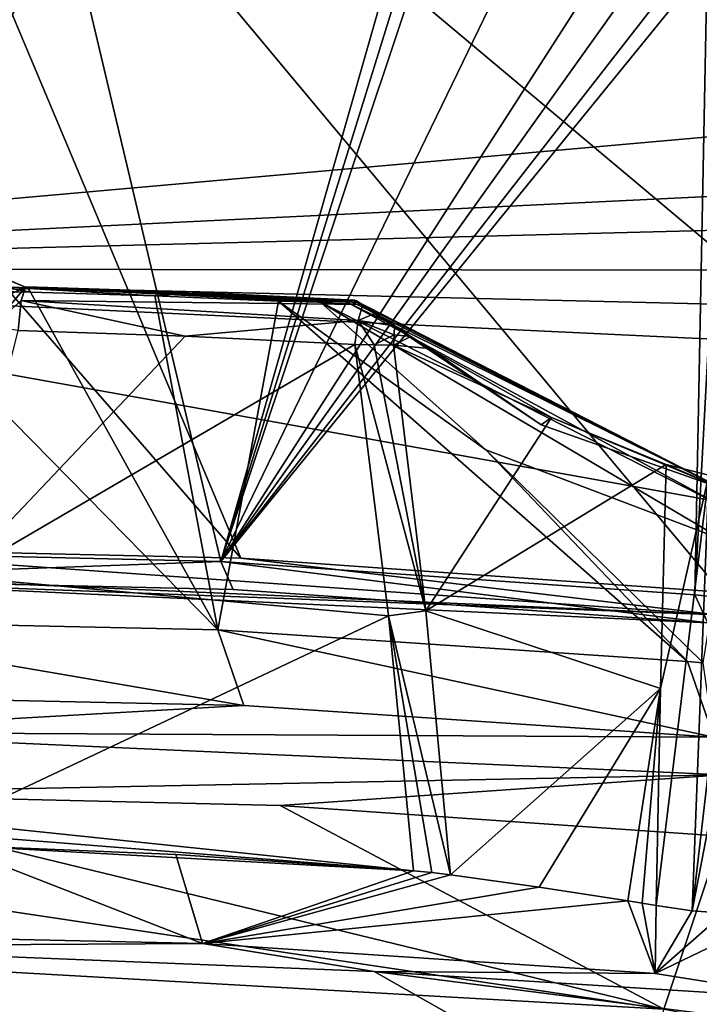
# Model space of a CAD drawing. Header units: millimetres. Extents: x -147 to 294, y -82 to 275.
# Tile 176 of 256: x 236.37 to 239.89, y 158.49 to 163.58. Entities that reach past the tile are written whole.
import ezdxf

# ---------------------------------------------------------------- set-up
doc = ezdxf.new("R2010")
doc.units = ezdxf.units.MM
doc.header["$LTSCALE"] = 67.506716
for name, color, linetype in [('1827', 7, 'CONTINUOUS'), ('3302', 7, 'CONTINUOUS'), ('3314', 7, 'CONTINUOUS'), ('3436', 7, 'CONTINUOUS'), ('3437', 7, 'CONTINUOUS'), ('3841', 7, 'CONTINUOUS'), ('3879', 7, 'CONTINUOUS'), ('3886', 7, 'CONTINUOUS'), ('3887', 7, 'CONTINUOUS'), ('3888', 7, 'CONTINUOUS'), ('3889', 7, 'CONTINUOUS'), ('3890', 7, 'CONTINUOUS'), ('3891', 7, 'CONTINUOUS'), ('3892', 7, 'CONTINUOUS'), ('3893', 7, 'CONTINUOUS'), ('3894', 7, 'CONTINUOUS'), ('3895', 7, 'CONTINUOUS'), ('3896', 7, 'CONTINUOUS'), ('3897', 7, 'CONTINUOUS'), ('3900', 7, 'CONTINUOUS'), ('3902', 7, 'CONTINUOUS'), ('3942', 7, 'CONTINUOUS'), ('3945', 7, 'CONTINUOUS'), ('3946', 7, 'CONTINUOUS'), ('3947', 7, 'CONTINUOUS'), ('3948', 7, 'CONTINUOUS'), ('3973', 7, 'CONTINUOUS'), ('3974', 7, 'CONTINUOUS'), ('4008', 7, 'CONTINUOUS'), ('4009', 7, 'CONTINUOUS'), ('761', 7, 'CONTINUOUS'), ('802', 7, 'CONTINUOUS')]:
    doc.layers.add(name, color=color, linetype=linetype)

msp = doc.modelspace()

# ---------------------------------------------------------------- linework, layer by layer
at = {"layer": '1827', "linetype": 'CONTINUOUS'}
for points in [[(235.1408, 166.4508, -22.4756), (235.0756, 163.6096, -23.0931), (237.5196, 160.7972, -23.944), (235.1408, 166.4508, -22.4756)], [(247.0596, 164.7051, -25.4426), (235.1408, 166.4508, -22.4756), (243.4814, 159.4562, -25.6096), (247.0596, 164.7051, -25.4426)], [(243.4814, 159.4562, -25.6096), (235.1408, 166.4508, -22.4756), (240.0061, 160.6226, -24.4588), (243.4814, 159.4562, -25.6096)], [(240.0061, 160.6226, -24.4588), (235.1408, 166.4508, -22.4756), (237.5196, 160.7972, -23.944), (240.0061, 160.6226, -24.4588)], [(235.0756, 163.6096, -23.0931), (235.0227, 160.8548, -23.5972), (237.5196, 160.7972, -23.944), (235.0756, 163.6096, -23.0931)]]:
    msp.add_3dface(points, dxfattribs=at)
at = {"layer": '3302', "linetype": 'CONTINUOUS'}
for points in [[(235.0227, 160.8548, -23.5972), (235.0136, 160.7213, -23.6824), (239.9795, 160.5045, -24.5226), (235.0227, 160.8548, -23.5972)], [(237.5196, 160.7972, -23.944), (235.0227, 160.8548, -23.5972), (239.9795, 160.5045, -24.5226), (237.5196, 160.7972, -23.944)], [(240.0061, 160.6226, -24.4588), (237.5196, 160.7972, -23.944), (239.9795, 160.5045, -24.5226), (240.0061, 160.6226, -24.4588)], [(235.0136, 160.7213, -23.6824), (234.9971, 160.6922, -23.8374), (239.9795, 160.5045, -24.5226), (235.0136, 160.7213, -23.6824)], [(239.9795, 160.5045, -24.5226), (234.9971, 160.6922, -23.8374), (239.9348, 160.4632, -24.6923), (239.9795, 160.5045, -24.5226)], [(239.9348, 160.4632, -24.6923), (234.9971, 160.6922, -23.8374), (237.4788, 160.635, -24.1829), (239.9348, 160.4632, -24.6923)]]:
    msp.add_3dface(points, dxfattribs=at)
at = {"layer": '3314', "linetype": 'CONTINUOUS'}
msp.add_3dface([(239.936, 160.6021, -25.3469), (239.9348, 160.4632, -24.6923), (239.8683, 160.6089, -25.3306), (239.936, 160.6021, -25.3469)], dxfattribs=at)
at = {"layer": '3436', "linetype": 'CONTINUOUS'}
for points in [[(234.9971, 160.6922, -23.8374), (234.9298, 160.839, -24.4798), (237.4156, 160.7812, -24.8244), (234.9971, 160.6922, -23.8374)], [(237.4788, 160.635, -24.1829), (234.9971, 160.6922, -23.8374), (237.4156, 160.7812, -24.8244), (237.4788, 160.635, -24.1829)], [(239.9348, 160.4632, -24.6923), (237.4788, 160.635, -24.1829), (237.4156, 160.7812, -24.8244), (239.9348, 160.4632, -24.6923)], [(239.8683, 160.6089, -25.3306), (239.9348, 160.4632, -24.6923), (237.4156, 160.7812, -24.8244), (239.8683, 160.6089, -25.3306)]]:
    msp.add_3dface(points, dxfattribs=at)
at = {"layer": '3437', "linetype": 'CONTINUOUS'}
for points in [[(234.9298, 160.839, -24.4798), (234.8637, 164.1835, -25.1161), (236.6156, 164.1571, -25.3401), (234.9298, 160.839, -24.4798)], [(237.4156, 160.7812, -24.8244), (234.9298, 160.839, -24.4798), (236.6156, 164.1571, -25.3401), (237.4156, 160.7812, -24.8244)], [(238.3574, 164.0784, -25.6431), (237.4156, 160.7812, -24.8244), (236.6156, 164.1571, -25.3401), (238.3574, 164.0784, -25.6431)], [(238.3574, 164.0784, -25.6431), (238.4362, 164.0736, -25.6586), (237.4156, 160.7812, -24.8244), (238.3574, 164.0784, -25.6431)], [(238.4362, 164.0736, -25.6586), (238.513, 164.0683, -25.6721), (237.4156, 160.7812, -24.8244), (238.4362, 164.0736, -25.6586)], [(238.513, 164.0683, -25.6721), (238.9941, 164.0363, -25.7739), (237.4156, 160.7812, -24.8244), (238.513, 164.0683, -25.6721)], [(238.9941, 164.0363, -25.7739), (239.4837, 163.999, -25.8821), (237.4156, 160.7812, -24.8244), (238.9941, 164.0363, -25.7739)], [(239.4837, 163.999, -25.8821), (239.6399, 163.8973, -25.9011), (237.4156, 160.7812, -24.8244), (239.4837, 163.999, -25.8821)], [(239.6399, 163.8973, -25.9011), (239.8197, 163.8667, -25.9403), (237.4156, 160.7812, -24.8244), (239.6399, 163.8973, -25.9011)], [(239.8197, 163.8667, -25.9403), (239.9316, 163.8712, -25.9698), (237.4156, 160.7812, -24.8244), (239.8197, 163.8667, -25.9403)], [(239.9316, 163.8712, -25.9698), (239.8683, 160.6089, -25.3306), (237.4156, 160.7812, -24.8244), (239.9316, 163.8712, -25.9698)], [(239.936, 160.6021, -25.3469), (239.8683, 160.6089, -25.3306), (240.0432, 163.8758, -25.9996), (239.936, 160.6021, -25.3469)], [(240.0432, 163.8758, -25.9996), (239.8683, 160.6089, -25.3306), (239.9316, 163.8712, -25.9698), (240.0432, 163.8758, -25.9996)]]:
    msp.add_3dface(points, dxfattribs=at)
at = {"layer": '3841', "linetype": 'CONTINUOUS'}
for points in [[(235.0162, 138.6168, -23.658), (237.0913, 138.5441, -23.9776), (235.1066, 158.726, -22.7989), (235.0162, 138.6168, -23.658)], [(235.1066, 158.726, -22.7989), (237.0913, 138.5441, -23.9776), (239.7069, 158.4645, -23.589), (235.1066, 158.726, -22.7989)]]:
    msp.add_3dface(points, dxfattribs=at)
at = {"layer": '3879', "linetype": 'CONTINUOUS'}
msp.add_3dface([(239.8306, 160.2635, -25.2549), (239.9664, 159.872, -23.9516), (239.9109, 160.2559, -25.2742), (239.8306, 160.2635, -25.2549)], dxfattribs=at)
at = {"layer": '3886', "linetype": 'CONTINUOUS'}
for points in [[(237.7137, 162.1272, -25.1391), (238.7871, 161.358, -25.2131), (237.9312, 162.1218, -25.2144), (237.7137, 162.1272, -25.1391)], [(237.9312, 162.1218, -25.2144), (240.0282, 161.0559, -25.5095), (238.0546, 162.1278, -25.3201), (237.9312, 162.1218, -25.2144)], [(240.0149, 160.892, -25.4229), (240.0282, 161.0559, -25.5095), (237.9312, 162.1218, -25.2144), (240.0149, 160.892, -25.4229)], [(238.7871, 161.358, -25.2131), (240.0149, 160.892, -25.4229), (237.9312, 162.1218, -25.2144), (238.7871, 161.358, -25.2131)], [(238.0546, 162.1278, -25.3201), (240.0124, 161.1567, -25.6688), (238.0787, 162.1309, -25.3593), (238.0546, 162.1278, -25.3201)], [(240.0282, 161.0559, -25.5095), (240.0124, 161.1567, -25.6688), (238.0546, 162.1278, -25.3201), (240.0282, 161.0559, -25.5095)], [(240.0124, 161.1567, -25.6688), (238.0968, 162.1327, -25.4001), (238.0787, 162.1309, -25.3593), (240.0124, 161.1567, -25.6688)], [(238.0968, 162.1327, -25.4001), (240.0124, 161.1567, -25.6688), (238.1077, 162.1321, -25.4318), (238.0968, 162.1327, -25.4001)], [(238.1077, 162.1321, -25.4318), (240.0124, 161.1567, -25.6688), (239.073, 161.4878, -25.502), (238.1077, 162.1321, -25.4318)], [(238.1177, 162.1285, -25.4636), (238.1077, 162.1321, -25.4318), (239.073, 161.4878, -25.502), (238.1177, 162.1285, -25.4636)]]:
    msp.add_3dface(points, dxfattribs=at)
at = {"layer": '3887', "linetype": 'CONTINUOUS'}
for points in [[(236.4052, 162.1998, -25.2024), (238.1494, 162.1092, -25.5345), (236.3826, 162.1304, -25.3733), (236.4052, 162.1998, -25.2024)], [(238.1077, 162.1321, -25.4318), (238.1177, 162.1285, -25.4636), (236.4052, 162.1998, -25.2024), (238.1077, 162.1321, -25.4318)], [(237.2668, 162.1729, -25.2978), (238.1077, 162.1321, -25.4318), (236.4052, 162.1998, -25.2024), (237.2668, 162.1729, -25.2978)], [(238.1177, 162.1285, -25.4636), (238.1309, 162.1208, -25.4991), (236.4052, 162.1998, -25.2024), (238.1177, 162.1285, -25.4636)], [(238.1309, 162.1208, -25.4991), (238.1494, 162.1092, -25.5345), (236.4052, 162.1998, -25.2024), (238.1309, 162.1208, -25.4991)], [(238.0968, 162.1327, -25.4001), (238.1077, 162.1321, -25.4318), (237.2668, 162.1729, -25.2978), (238.0968, 162.1327, -25.4001)], [(236.367, 161.9744, -25.4701), (236.3826, 162.1304, -25.3733), (237.2301, 161.9462, -25.583), (236.367, 161.9744, -25.4701)], [(236.3826, 162.1304, -25.3733), (238.1494, 162.1092, -25.5345), (238.1264, 162.0277, -25.65), (236.3826, 162.1304, -25.3733)], [(237.2301, 161.9462, -25.583), (236.3826, 162.1304, -25.3733), (238.1264, 162.0277, -25.65), (237.2301, 161.9462, -25.583)], [(238.109, 161.9024, -25.7142), (237.2301, 161.9462, -25.583), (238.1264, 162.0277, -25.65), (238.109, 161.9024, -25.7142)]]:
    msp.add_3dface(points, dxfattribs=at)
at = {"layer": '3888', "linetype": 'CONTINUOUS'}
for points in [[(238.1177, 162.1285, -25.4636), (239.073, 161.4878, -25.502), (238.1309, 162.1208, -25.4991), (238.1177, 162.1285, -25.4636)], [(239.073, 161.4878, -25.502), (238.1494, 162.1092, -25.5345), (238.1309, 162.1208, -25.4991), (239.073, 161.4878, -25.502)], [(238.1494, 162.1092, -25.5345), (239.073, 161.4878, -25.502), (238.2158, 162.0656, -25.6133), (238.1494, 162.1092, -25.5345)], [(238.2158, 162.0656, -25.6133), (239.073, 161.4878, -25.502), (238.3143, 162, -25.6732), (238.2158, 162.0656, -25.6133)], [(238.3143, 162, -25.6732), (239.073, 161.4878, -25.502), (238.3991, 161.9439, -25.7), (238.3143, 162, -25.6732)], [(238.3991, 161.9439, -25.7), (239.073, 161.4878, -25.502), (238.4943, 161.8819, -25.7168), (238.3991, 161.9439, -25.7)], [(238.4943, 161.8819, -25.7168), (239.073, 161.4878, -25.502), (239.1262, 161.5246, -25.7774), (238.4943, 161.8819, -25.7168)], [(239.073, 161.4878, -25.502), (240.0124, 161.1567, -25.6688), (239.1262, 161.5246, -25.7774), (239.073, 161.4878, -25.502)], [(239.1262, 161.5246, -25.7774), (240.0124, 161.1567, -25.6688), (239.7203, 161.2816, -25.8086), (239.1262, 161.5246, -25.7774)], [(239.7203, 161.2816, -25.8086), (240.0124, 161.1567, -25.6688), (239.9406, 161.2275, -25.8631), (239.7203, 161.2816, -25.8086)]]:
    msp.add_3dface(points, dxfattribs=at)
at = {"layer": '3889', "linetype": 'CONTINUOUS'}
for points in [[(238.1264, 162.0277, -25.65), (238.1494, 162.1092, -25.5345), (238.2158, 162.0656, -25.6133), (238.1264, 162.0277, -25.65)], [(238.1264, 162.0277, -25.65), (238.2158, 162.0656, -25.6133), (238.3143, 162, -25.6732), (238.1264, 162.0277, -25.65)], [(238.109, 161.9024, -25.7142), (238.1264, 162.0277, -25.65), (238.2085, 161.9019, -25.7234), (238.109, 161.9024, -25.7142)], [(238.1264, 162.0277, -25.65), (238.3143, 162, -25.6732), (238.3115, 161.9523, -25.7029), (238.1264, 162.0277, -25.65)], [(238.2085, 161.9019, -25.7234), (238.1264, 162.0277, -25.65), (238.3115, 161.9523, -25.7029), (238.2085, 161.9019, -25.7234)], [(238.3079, 161.8998, -25.7231), (238.2085, 161.9019, -25.7234), (238.3115, 161.9523, -25.7029), (238.3079, 161.8998, -25.7231)]]:
    msp.add_3dface(points, dxfattribs=at)
at = {"layer": '3890', "linetype": 'CONTINUOUS'}
for points in [[(238.109, 161.9024, -25.7142), (238.2085, 161.9019, -25.7234), (238.4759, 160.5248, -26.0933), (238.109, 161.9024, -25.7142)], [(238.2829, 160.4993, -26.0919), (238.109, 161.9024, -25.7142), (238.4759, 160.5248, -26.0933), (238.2829, 160.4993, -26.0919)], [(238.2085, 161.9019, -25.7234), (238.3079, 161.8998, -25.7231), (238.4759, 160.5248, -26.0933), (238.2085, 161.9019, -25.7234)], [(238.6034, 159.1605, -26.463), (238.2829, 160.4993, -26.0919), (238.4759, 160.5248, -26.0933), (238.6034, 159.1605, -26.463)], [(238.4114, 159.1815, -26.45), (238.2829, 160.4993, -26.0919), (238.5072, 159.1723, -26.4608), (238.4114, 159.1815, -26.45)], [(238.5072, 159.1723, -26.4608), (238.2829, 160.4993, -26.0919), (238.6034, 159.1605, -26.463), (238.5072, 159.1723, -26.4608)]]:
    msp.add_3dface(points, dxfattribs=at)
at = {"layer": '3891', "linetype": 'CONTINUOUS'}
for points in [[(236.367, 161.9744, -25.4701), (237.2301, 161.9462, -25.583), (236.0496, 160.7008, -25.78), (236.367, 161.9744, -25.4701)], [(237.2301, 161.9462, -25.583), (238.109, 161.9024, -25.7142), (236.0496, 160.7008, -25.78), (237.2301, 161.9462, -25.583)], [(238.109, 161.9024, -25.7142), (238.2829, 160.4993, -26.0919), (236.0496, 160.7008, -25.78), (238.109, 161.9024, -25.7142)], [(236.0496, 160.7008, -25.78), (238.2829, 160.4993, -26.0919), (236.017, 159.43, -26.0875), (236.0496, 160.7008, -25.78)], [(238.2829, 160.4993, -26.0919), (238.4114, 159.1815, -26.45), (236.017, 159.43, -26.0875), (238.2829, 160.4993, -26.0919)], [(236.017, 159.43, -26.0875), (238.4114, 159.1815, -26.45), (236.0157, 159.3701, -26.1011), (236.017, 159.43, -26.0875)], [(236.0157, 159.3701, -26.1011), (238.4114, 159.1815, -26.45), (236.0152, 159.3127, -26.1118), (236.0157, 159.3701, -26.1011)], [(236.0152, 159.3127, -26.1118), (238.4114, 159.1815, -26.45), (237.1825, 159.2647, -26.2649), (236.0152, 159.3127, -26.1118)]]:
    msp.add_3dface(points, dxfattribs=at)
at = {"layer": '3892', "linetype": 'CONTINUOUS'}
for points in [[(236.4052, 162.1998, -25.2024), (236.0876, 162.0545, -25.4177), (236.2217, 162.2761, -25.1154), (236.4052, 162.1998, -25.2024)], [(236.4052, 162.1998, -25.2024), (236.2281, 161.9948, -25.4487), (236.0876, 162.0545, -25.4177), (236.4052, 162.1998, -25.2024)], [(236.4052, 162.1998, -25.2024), (236.3826, 162.1304, -25.3733), (236.2281, 161.9948, -25.4487), (236.4052, 162.1998, -25.2024)], [(236.3826, 162.1304, -25.3733), (236.367, 161.9744, -25.4701), (236.2281, 161.9948, -25.4487), (236.3826, 162.1304, -25.3733)]]:
    msp.add_3dface(points, dxfattribs=at)
at = {"layer": '3893', "linetype": 'CONTINUOUS'}
for points in [[(236.4192, 162.1927, -25.0444), (236.2217, 162.2761, -25.1154), (236.2212, 162.2772, -25.0093), (236.4192, 162.1927, -25.0444)], [(236.4052, 162.1998, -25.2024), (236.2217, 162.2761, -25.1154), (236.4192, 162.1927, -25.0444), (236.4052, 162.1998, -25.2024)], [(236.4122, 162.2007, -25.1232), (236.4052, 162.1998, -25.2024), (236.4192, 162.1927, -25.0444), (236.4122, 162.2007, -25.1232)]]:
    msp.add_3dface(points, dxfattribs=at)
at = {"layer": '3894', "linetype": 'CONTINUOUS'}
for points in [[(237.2668, 162.1729, -25.2978), (236.4052, 162.1998, -25.2024), (236.4122, 162.2007, -25.1232), (237.2668, 162.1729, -25.2978)], [(238.0968, 162.1327, -25.4001), (237.2668, 162.1729, -25.2978), (236.4122, 162.2007, -25.1232), (238.0968, 162.1327, -25.4001)], [(238.0968, 162.1327, -25.4001), (236.4122, 162.2007, -25.1232), (236.4192, 162.1927, -25.0444), (238.0968, 162.1327, -25.4001)], [(238.0787, 162.1309, -25.3593), (238.0968, 162.1327, -25.4001), (236.4192, 162.1927, -25.0444), (238.0787, 162.1309, -25.3593)], [(238.0787, 162.1309, -25.3593), (236.4192, 162.1927, -25.0444), (237.2382, 162.1659, -25.1733), (238.0787, 162.1309, -25.3593)], [(238.0546, 162.1278, -25.3201), (238.0787, 162.1309, -25.3593), (237.2382, 162.1659, -25.1733), (238.0546, 162.1278, -25.3201)]]:
    msp.add_3dface(points, dxfattribs=at)
at = {"layer": '3895', "linetype": 'CONTINUOUS'}
for points in [[(237.2382, 162.1659, -25.1733), (236.4192, 162.1927, -25.0444), (237.0735, 162.1541, -25.0289), (237.2382, 162.1659, -25.1733)], [(237.0735, 162.1541, -25.0289), (236.4192, 162.1927, -25.0444), (236.4314, 162.174, -24.9292), (237.0735, 162.1541, -25.0289)], [(237.7137, 162.1272, -25.1391), (237.2382, 162.1659, -25.1733), (237.0735, 162.1541, -25.0289), (237.7137, 162.1272, -25.1391)], [(237.7137, 162.1272, -25.1391), (237.9312, 162.1218, -25.2144), (237.2382, 162.1659, -25.1733), (237.7137, 162.1272, -25.1391)], [(237.9312, 162.1218, -25.2144), (238.0546, 162.1278, -25.3201), (237.2382, 162.1659, -25.1733), (237.9312, 162.1218, -25.2144)]]:
    msp.add_3dface(points, dxfattribs=at)
at = {"layer": '3896', "linetype": 'CONTINUOUS'}
for points in [[(234.9369, 160.4809, -24.4117), (237.4, 160.4264, -24.7533), (235.6676, 162.1888, -24.8258), (234.9369, 160.4809, -24.4117)], [(237.4, 160.4264, -24.7533), (236.4314, 162.174, -24.9292), (235.6676, 162.1888, -24.8258), (237.4, 160.4264, -24.7533)], [(237.0735, 162.1541, -25.0289), (236.4314, 162.174, -24.9292), (237.4, 160.4264, -24.7533), (237.0735, 162.1541, -25.0289)], [(237.7137, 162.1272, -25.1391), (237.0735, 162.1541, -25.0289), (237.4, 160.4264, -24.7533), (237.7137, 162.1272, -25.1391)], [(239.8306, 160.2635, -25.2549), (237.7137, 162.1272, -25.1391), (237.4, 160.4264, -24.7533), (239.8306, 160.2635, -25.2549)], [(239.8306, 160.2635, -25.2549), (238.7871, 161.358, -25.2131), (237.7137, 162.1272, -25.1391), (239.8306, 160.2635, -25.2549)], [(239.8306, 160.2635, -25.2549), (239.9109, 160.2559, -25.2742), (238.7871, 161.358, -25.2131), (239.8306, 160.2635, -25.2549)], [(239.9109, 160.2559, -25.2742), (240.0149, 160.892, -25.4229), (238.7871, 161.358, -25.2131), (239.9109, 160.2559, -25.2742)]]:
    msp.add_3dface(points, dxfattribs=at)
at = {"layer": '3897', "linetype": 'CONTINUOUS'}
for points in [[(237.4, 160.4264, -24.7533), (234.9369, 160.4809, -24.4117), (237.5336, 160.035, -23.45), (237.4, 160.4264, -24.7533)], [(234.9369, 160.4809, -24.4117), (235.0739, 160.0897, -23.1097), (237.5336, 160.035, -23.45), (234.9369, 160.4809, -24.4117)], [(239.9664, 159.872, -23.9516), (239.8306, 160.2635, -25.2549), (237.4, 160.4264, -24.7533), (239.9664, 159.872, -23.9516)], [(239.9664, 159.872, -23.9516), (237.4, 160.4264, -24.7533), (237.5336, 160.035, -23.45), (239.9664, 159.872, -23.9516)]]:
    msp.add_3dface(points, dxfattribs=at)
at = {"layer": '3900', "linetype": 'CONTINUOUS'}
for points in [[(237.5336, 160.035, -23.45), (235.0739, 160.0897, -23.1097), (235.1018, 159.8972, -22.8446), (237.5336, 160.035, -23.45)], [(239.9664, 159.872, -23.9516), (237.5336, 160.035, -23.45), (235.1018, 159.8972, -22.8446), (239.9664, 159.872, -23.9516)], [(239.9664, 159.872, -23.9516), (235.1018, 159.8972, -22.8446), (240.0114, 159.6771, -23.6907), (239.9664, 159.872, -23.9516)], [(235.1018, 159.8972, -22.8446), (235.1112, 159.5808, -22.7557), (240.0114, 159.6771, -23.6907), (235.1018, 159.8972, -22.8446)], [(240.0114, 159.6771, -23.6907), (235.1112, 159.5808, -22.7557), (237.7224, 159.5187, -23.1233), (240.0114, 159.6771, -23.6907)], [(240.0051, 159.3608, -23.6011), (240.0114, 159.6771, -23.6907), (237.7224, 159.5187, -23.1233), (240.0051, 159.3608, -23.6011)]]:
    msp.add_3dface(points, dxfattribs=at)
at = {"layer": '3902', "linetype": 'CONTINUOUS'}
for points in [[(239.7069, 158.4645, -23.589), (235.1112, 159.5808, -22.7557), (235.1087, 159.1529, -22.779), (239.7069, 158.4645, -23.589)], [(235.1112, 159.5808, -22.7557), (239.7069, 158.4645, -23.589), (237.7224, 159.5187, -23.1233), (235.1112, 159.5808, -22.7557)], [(239.7069, 158.4645, -23.589), (240.0051, 159.3608, -23.6011), (237.7224, 159.5187, -23.1233), (239.7069, 158.4645, -23.589)], [(239.7069, 158.4645, -23.589), (243.9357, 157.6809, -24.9188), (240.0051, 159.3608, -23.6011), (239.7069, 158.4645, -23.589)], [(235.1066, 158.726, -22.7989), (239.7069, 158.4645, -23.589), (235.1087, 159.1529, -22.779), (235.1066, 158.726, -22.7989)]]:
    msp.add_3dface(points, dxfattribs=at)
at = {"layer": '3942', "linetype": 'CONTINUOUS'}
for points in [[(239.5219, 159.0255, -26.4448), (239.595, 159.0136, -26.4436), (239.6622, 158.6504, -25.1121), (239.5219, 159.0255, -26.4448)], [(239.595, 159.0136, -26.4436), (239.6679, 159.0007, -26.4428), (239.6622, 158.6504, -25.1121), (239.595, 159.0136, -26.4436)], [(239.6679, 159.0007, -26.4428), (239.8538, 158.973, -26.4758), (239.6622, 158.6504, -25.1121), (239.6679, 159.0007, -26.4428)], [(239.8538, 158.973, -26.4758), (240.0177, 158.9612, -26.5746), (239.6622, 158.6504, -25.1121), (239.8538, 158.973, -26.4758)], [(240.0177, 158.9612, -26.5746), (240.2604, 158.9376, -26.7368), (239.6622, 158.6504, -25.1121), (240.0177, 158.9612, -26.5746)], [(239.6622, 158.6504, -25.1121), (240.2604, 158.9376, -26.7368), (240.4964, 158.5163, -25.3338), (239.6622, 158.6504, -25.1121)]]:
    msp.add_3dface(points, dxfattribs=at)
at = {"layer": '3945', "linetype": 'CONTINUOUS'}
for points in [[(239.7203, 161.2816, -25.8086), (239.9406, 161.2275, -25.8631), (239.6895, 160.1242, -26.1307), (239.7203, 161.2816, -25.8086)], [(239.9406, 161.2275, -25.8631), (239.8538, 158.973, -26.4758), (239.6679, 159.0007, -26.4428), (239.9406, 161.2275, -25.8631)], [(239.9406, 161.2275, -25.8631), (239.6679, 159.0007, -26.4428), (239.6895, 160.1242, -26.1307), (239.9406, 161.2275, -25.8631)], [(239.9406, 161.2275, -25.8631), (240.1139, 161.2169, -25.9929), (239.8538, 158.973, -26.4758), (239.9406, 161.2275, -25.8631)], [(239.8538, 158.973, -26.4758), (240.1139, 161.2169, -25.9929), (240.061, 160.0489, -26.294), (239.8538, 158.973, -26.4758)], [(240.0177, 158.9612, -26.5746), (239.8538, 158.973, -26.4758), (240.061, 160.0489, -26.294), (240.0177, 158.9612, -26.5746)]]:
    msp.add_3dface(points, dxfattribs=at)
at = {"layer": '3946', "linetype": 'CONTINUOUS'}
for points in [[(238.4943, 161.8819, -25.7168), (239.1262, 161.5246, -25.7774), (238.3079, 161.8998, -25.7231), (238.4943, 161.8819, -25.7168)], [(238.3079, 161.8998, -25.7231), (239.1262, 161.5246, -25.7774), (238.4759, 160.5248, -26.0933), (238.3079, 161.8998, -25.7231)], [(239.1262, 161.5246, -25.7774), (239.7203, 161.2816, -25.8086), (238.4759, 160.5248, -26.0933), (239.1262, 161.5246, -25.7774)], [(238.4759, 160.5248, -26.0933), (239.7203, 161.2816, -25.8086), (239.6895, 160.1242, -26.1307), (238.4759, 160.5248, -26.0933)], [(238.6034, 159.1605, -26.463), (238.4759, 160.5248, -26.0933), (239.6895, 160.1242, -26.1307), (238.6034, 159.1605, -26.463)], [(238.6034, 159.1605, -26.463), (239.6895, 160.1242, -26.1307), (239.063, 159.0955, -26.4532), (238.6034, 159.1605, -26.463)], [(239.6895, 160.1242, -26.1307), (239.5219, 159.0255, -26.4448), (239.063, 159.0955, -26.4532), (239.6895, 160.1242, -26.1307)], [(239.595, 159.0136, -26.4436), (239.5219, 159.0255, -26.4448), (239.6895, 160.1242, -26.1307), (239.595, 159.0136, -26.4436)], [(239.6679, 159.0007, -26.4428), (239.595, 159.0136, -26.4436), (239.6895, 160.1242, -26.1307), (239.6679, 159.0007, -26.4428)]]:
    msp.add_3dface(points, dxfattribs=at)
at = {"layer": '3947', "linetype": 'CONTINUOUS'}
for points in [[(238.3143, 162, -25.6732), (238.3991, 161.9439, -25.7), (238.3115, 161.9523, -25.7029), (238.3143, 162, -25.6732)], [(238.3991, 161.9439, -25.7), (238.3079, 161.8998, -25.7231), (238.3115, 161.9523, -25.7029), (238.3991, 161.9439, -25.7)], [(238.3991, 161.9439, -25.7), (238.4943, 161.8819, -25.7168), (238.3079, 161.8998, -25.7231), (238.3991, 161.9439, -25.7)]]:
    msp.add_3dface(points, dxfattribs=at)
at = {"layer": '3948', "linetype": 'CONTINUOUS'}
for points in [[(234.9483, 158.856, -24.2862), (236.0152, 159.3127, -26.1118), (237.3201, 158.8043, -24.6178), (234.9483, 158.856, -24.2862)], [(236.0152, 159.3127, -26.1118), (237.1825, 159.2647, -26.2649), (237.3201, 158.8043, -24.6178), (236.0152, 159.3127, -26.1118)], [(237.1825, 159.2647, -26.2649), (238.4114, 159.1815, -26.45), (237.3201, 158.8043, -24.6178), (237.1825, 159.2647, -26.2649)], [(238.4114, 159.1815, -26.45), (238.5072, 159.1723, -26.4608), (237.3201, 158.8043, -24.6178), (238.4114, 159.1815, -26.45)], [(238.5072, 159.1723, -26.4608), (238.6034, 159.1605, -26.463), (237.3201, 158.8043, -24.6178), (238.5072, 159.1723, -26.4608)], [(238.6034, 159.1605, -26.463), (239.063, 159.0955, -26.4532), (237.3201, 158.8043, -24.6178), (238.6034, 159.1605, -26.463)], [(239.063, 159.0955, -26.4532), (239.5219, 159.0255, -26.4448), (237.3201, 158.8043, -24.6178), (239.063, 159.0955, -26.4532)], [(239.5219, 159.0255, -26.4448), (239.6622, 158.6504, -25.1121), (237.3201, 158.8043, -24.6178), (239.5219, 159.0255, -26.4448)]]:
    msp.add_3dface(points, dxfattribs=at)
at = {"layer": '3973', "linetype": 'CONTINUOUS'}
for points in [[(236.4192, 162.1927, -25.0444), (236.2212, 162.2772, -25.0093), (236.3497, 162.1896, -24.93), (236.4192, 162.1927, -25.0444)], [(236.4314, 162.174, -24.9292), (236.4192, 162.1927, -25.0444), (236.3497, 162.1896, -24.93), (236.4314, 162.174, -24.9292)]]:
    msp.add_3dface(points, dxfattribs=at)
at = {"layer": '3974', "linetype": 'CONTINUOUS'}
msp.add_3dface([(235.6676, 162.1888, -24.8258), (236.4314, 162.174, -24.9292), (236.3497, 162.1896, -24.93), (235.6676, 162.1888, -24.8258)], dxfattribs=at)
at = {"layer": '4008', "linetype": 'CONTINUOUS'}
for points in [[(234.9483, 158.856, -24.2862), (237.3201, 158.8043, -24.6178), (234.9496, 158.7904, -24.2893), (234.9483, 158.856, -24.2862)], [(234.9496, 158.7904, -24.2893), (237.3201, 158.8043, -24.6178), (238.208, 158.6603, -24.7905), (234.9496, 158.7904, -24.2893)], [(237.3201, 158.8043, -24.6178), (239.6622, 158.6504, -25.1121), (238.208, 158.6603, -24.7905), (237.3201, 158.8043, -24.6178)], [(239.6622, 158.6504, -25.1121), (240.4964, 158.5163, -25.3338), (238.208, 158.6603, -24.7905), (239.6622, 158.6504, -25.1121)], [(240.4964, 158.5163, -25.3338), (241.2952, 158.2655, -25.5767), (238.208, 158.6603, -24.7905), (240.4964, 158.5163, -25.3338)]]:
    msp.add_3dface(points, dxfattribs=at)
at = {"layer": '4009', "linetype": 'CONTINUOUS'}
for points in [[(234.9496, 158.7904, -24.2893), (244.3737, 150.5438, -27.509), (234.9109, 150.1594, -24.658), (234.9496, 158.7904, -24.2893)], [(244.407, 155.1465, -26.9971), (244.3737, 150.5438, -27.509), (234.9496, 158.7904, -24.2893), (244.407, 155.1465, -26.9971)], [(244.407, 155.1465, -26.9971), (234.9496, 158.7904, -24.2893), (238.208, 158.6603, -24.7905), (244.407, 155.1465, -26.9971)], [(241.2952, 158.2655, -25.5767), (244.407, 155.1465, -26.9971), (238.208, 158.6603, -24.7905), (241.2952, 158.2655, -25.5767)]]:
    msp.add_3dface(points, dxfattribs=at)
at = {"layer": '761', "linetype": 'CONTINUOUS'}
for points in [[(232.0547, 162.5132, -51.7823), (232.1505, 169.7921, -50.8731), (245.8756, 160.0349, -52.2462), (232.0547, 162.5132, -51.7823)], [(232.1505, 169.7921, -50.8731), (249.17, 168.5107, -51.6147), (245.8756, 160.0349, -52.2462), (232.1505, 169.7921, -50.8731)], [(231.9829, 155.9202, -52.4645), (232.0547, 162.5132, -51.7823), (245.8756, 160.0349, -52.2462), (231.9829, 155.9202, -52.4645)], [(242.9939, 152.1313, -52.6468), (231.9829, 155.9202, -52.4645), (245.8756, 160.0349, -52.2462), (242.9939, 152.1313, -52.6468)]]:
    msp.add_3dface(points, dxfattribs=at)
at = {"layer": '802', "linetype": 'CONTINUOUS'}
for points in [[(245.9368, 168.7459, -49.6434), (232.3579, 169.5219, -48.9023), (232.2629, 162.2951, -49.8052), (245.9368, 168.7459, -49.6434)], [(245.9368, 168.7459, -49.6434), (232.2629, 162.2951, -49.8052), (260.4046, 164.7941, -48.8723), (245.9368, 168.7459, -49.6434)], [(260.4046, 164.7941, -48.8723), (232.2629, 162.2951, -49.8052), (258.2387, 163.5558, -49.0092), (260.4046, 164.7941, -48.8723)], [(258.2387, 163.5558, -49.0092), (232.2629, 162.2951, -49.8052), (257.2476, 162.9369, -49.0773), (258.2387, 163.5558, -49.0092)], [(232.2629, 162.2951, -49.8052), (256.2519, 162.2703, -49.1473), (257.2476, 162.9369, -49.0773), (232.2629, 162.2951, -49.8052)], [(232.1917, 155.7539, -50.4823), (255.9757, 161.1706, -49.0642), (232.2629, 162.2951, -49.8052), (232.1917, 155.7539, -50.4823)], [(256.1143, 161.725, -49.1098), (256.2519, 162.2703, -49.1473), (232.2629, 162.2951, -49.8052), (256.1143, 161.725, -49.1098)], [(255.9757, 161.1706, -49.0642), (256.1143, 161.725, -49.1098), (232.2629, 162.2951, -49.8052), (255.9757, 161.1706, -49.0642)], [(252.0716, 156.4337, -49.1762), (255.9757, 161.1706, -49.0642), (232.1917, 155.7539, -50.4823), (252.0716, 156.4337, -49.1762)]]:
    msp.add_3dface(points, dxfattribs=at)

doc.saveas('drawing.dxf')
